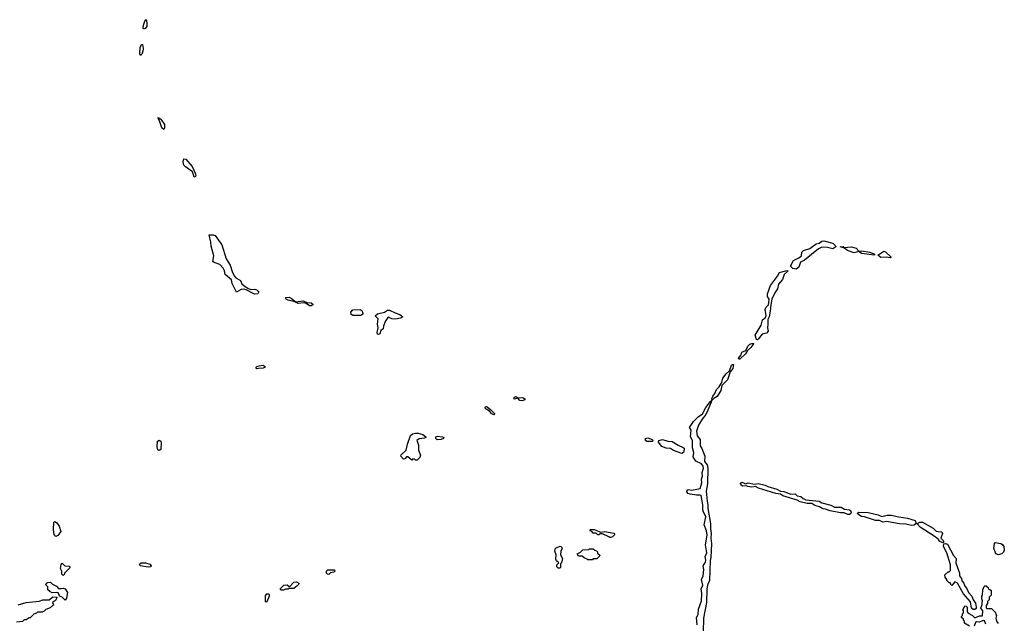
# Model space of a CAD drawing. Extents: x 2386897 to 2565480, y 579156 to 761880.
# Tile 130 of 191: x 2468833 to 2479513, y 704031 to 710578. Entities that reach past the tile are written whole.
import ezdxf

# ---------------------------------------------------------------- set-up
doc = ezdxf.new("R2010")
doc.units = 0

msp = doc.modelspace()

# ---------------------------------------------------------------- linework, layer by layer
at = {"layer": '0CON10XD'}
for points in [[(2470175, 710474), (2470171, 710485), (2470175, 710517), (2470195, 710572), (2470205, 710578), (2470213, 710543), (2470211, 710505), (2470195, 710482), (2470175, 710474)], [(2470145, 710190), (2470136, 710206), (2470140, 710275), (2470155, 710308), (2470165, 710310), (2470171, 710265), (2470168, 710235), (2470159, 710205), (2470145, 710190)], [(2470395, 709388), (2470374, 709404), (2470350, 709480), (2470334, 709505), (2470335, 709518), (2470365, 709499), (2470405, 709439), (2470405, 709402), (2470395, 709388)], [(2470735, 708869), (2470725, 708875), (2470708, 708928), (2470631, 708981), (2470615, 708999), (2470606, 709035), (2470615, 709067), (2470635, 709064), (2470704, 708985), (2470741, 708905), (2470744, 708885), (2470735, 708869)], [(2471381, 707601), (2471289, 707649), (2471265, 707654), (2471235, 707650), (2471185, 707624), (2471136, 707715), (2471130, 707755), (2471063, 707815), (2471056, 707855), (2471041, 707881), (2471005, 707922), (2470944, 707944), (2470928, 707955), (2470940, 708015), (2470910, 708120), (2470908, 708165), (2470890, 708245), (2470935, 708244), (2470955, 708237), (2471026, 708135), (2471072, 707985), (2471116, 707916), (2471137, 707845), (2471159, 707799), (2471178, 707778), (2471228, 707748), (2471242, 707712), (2471265, 707695), (2471311, 707661), (2471345, 707652), (2471385, 707656), (2471408, 707645), (2471427, 707625), (2471415, 707604), (2471381, 707601)], [(2477255, 707871), (2477218, 707878), (2477194, 707905), (2477226, 707965), (2477285, 707994), (2477312, 708015), (2477318, 708055), (2477334, 708076), (2477405, 708097), (2477474, 708146), (2477506, 708154), (2477535, 708175), (2477555, 708179), (2477655, 708155), (2477681, 708125), (2477687, 708115), (2477655, 708094), (2477595, 708106), (2477535, 708109), (2477498, 708092), (2477345, 707969), (2477304, 707946), (2477283, 707895), (2477255, 707871)], [(2478105, 708024), (2477965, 708040), (2477935, 708064), (2477885, 708049), (2477811, 708075), (2477774, 708104), (2477732, 708115), (2477765, 708117), (2477777, 708107), (2477855, 708115), (2477905, 708098), (2477935, 708066), (2477965, 708071), (2478055, 708057), (2478107, 708035), (2478105, 708024)], [(2478275, 707994), (2478235, 708002), (2478175, 707998), (2478141, 708025), (2478205, 708068), (2478225, 708058), (2478284, 708005), (2478283, 707997), (2478275, 707994)], [(2476835, 707106), (2476825, 707108), (2476812, 707155), (2476875, 707265), (2476889, 707321), (2476922, 707348), (2476930, 707365), (2476920, 707435), (2476928, 707455), (2476954, 707485), (2476964, 707535), (2476963, 707545), (2476943, 707575), (2476943, 707605), (2476977, 707695), (2477054, 707796), (2477074, 707836), (2477155, 707859), (2477164, 707855), (2477162, 707845), (2477127, 707815), (2477109, 707761), (2477065, 707710), (2477053, 707657), (2477024, 707615), (2476992, 707545), (2476979, 707485), (2476975, 707415), (2476962, 707355), (2476948, 707325), (2476950, 707275), (2476943, 707235), (2476951, 707201), (2476935, 707178), (2476888, 707165), (2476845, 707114), (2476835, 707106)], [(2471995, 707473), (2471975, 707475), (2471939, 707499), (2471915, 707505), (2471855, 707500), (2471818, 707518), (2471745, 707535), (2471724, 707545), (2471718, 707555), (2471725, 707565), (2471755, 707568), (2471783, 707555), (2471828, 707518), (2471905, 707528), (2471950, 707510), (2471993, 707505), (2472012, 707492), (2472013, 707485), (2471995, 707473)], [(2472445, 707370), (2472430, 707380), (2472424, 707405), (2472445, 707429), (2472525, 707436), (2472544, 707424), (2472556, 707396), (2472554, 707385), (2472535, 707371), (2472445, 707370)], [(2472725, 707164), (2472715, 707167), (2472709, 707185), (2472720, 707235), (2472714, 707274), (2472723, 707333), (2472690, 707365), (2472714, 707386), (2472790, 707405), (2472823, 707427), (2472845, 707428), (2472905, 707398), (2472955, 707381), (2472989, 707355), (2472969, 707341), (2472905, 707330), (2472868, 707332), (2472835, 707350), (2472825, 707347), (2472798, 707305), (2472780, 707255), (2472776, 707224), (2472752, 707208), (2472738, 707172), (2472725, 707164)], [(2476634, 706894), (2476630, 706905), (2476659, 706941), (2476668, 706972), (2476710, 706990), (2476733, 707037), (2476753, 707057), (2476775, 707065), (2476798, 707065), (2476765, 707021), (2476729, 706991), (2476707, 706953), (2476645, 706895), (2476634, 706894)], [(2471405, 706792), (2471394, 706805), (2471405, 706816), (2471430, 706825), (2471475, 706829), (2471496, 706815), (2471490, 706805), (2471475, 706799), (2471425, 706794), (2471405, 706792)], [(2476345, 706450), (2476342, 706465), (2476352, 706495), (2476375, 706525), (2476390, 706565), (2476419, 706595), (2476449, 706641), (2476461, 706689), (2476495, 706735), (2476531, 706769), (2476555, 706831), (2476565, 706839), (2476575, 706836), (2476570, 706795), (2476540, 706760), (2476510, 706670), (2476451, 706609), (2476439, 706555), (2476399, 706491), (2476362, 706468), (2476345, 706450)], [(2474285, 706445), (2474259, 706449), (2474235, 706472), (2474195, 706463), (2474194, 706475), (2474200, 706485), (2474215, 706491), (2474236, 706476), (2474289, 706479), (2474312, 706465), (2474314, 706455), (2474285, 706445)], [(2476182, 704015), (2476176, 704094), (2476191, 704125), (2476196, 704184), (2476228, 704275), (2476234, 704354), (2476224, 704405), (2476242, 704445), (2476230, 704505), (2476247, 704545), (2476253, 704615), (2476248, 704655), (2476273, 704695), (2476276, 704715), (2476270, 704755), (2476287, 704795), (2476272, 704882), (2476291, 704985), (2476282, 705035), (2476259, 705099), (2476274, 705185), (2476270, 705205), (2476250, 705235), (2476243, 705263), (2476242, 705315), (2476225, 705416), (2476215, 705421), (2476175, 705419), (2476105, 705430), (2476085, 705439), (2476071, 705455), (2476073, 705475), (2476085, 705481), (2476125, 705476), (2476215, 705493), (2476234, 705555), (2476227, 705595), (2476241, 705625), (2476236, 705665), (2476249, 705715), (2476245, 705735), (2476229, 705759), (2476168, 705788), (2476139, 705835), (2476145, 705885), (2476131, 705935), (2476132, 706015), (2476109, 706055), (2476116, 706125), (2476100, 706155), (2476141, 706219), (2476191, 706269), (2476238, 706302), (2476275, 706372), (2476325, 706438), (2476338, 706448), (2476335, 706428), (2476298, 706342), (2476276, 706294), (2476235, 706245), (2476195, 706179), (2476176, 706115), (2476183, 706063), (2476215, 706025), (2476213, 705955), (2476234, 705925), (2476264, 705845), (2476262, 705785), (2476289, 705749), (2476298, 705715), (2476292, 705545), (2476281, 705465), (2476290, 705355), (2476299, 705315), (2476298, 705275), (2476325, 705115), (2476325, 705055), (2476334, 705005), (2476329, 704955), (2476338, 704895), (2476331, 704745), (2476322, 704712), (2476316, 704495), (2476295, 704445), (2476286, 704405), (2476282, 704258), (2476252, 704085), (2476247, 703935)], [(2473975, 706293), (2473955, 706302), (2473930, 706330), (2473892, 706355), (2473883, 706365), (2473881, 706379), (2473895, 706383), (2473905, 706379), (2473945, 706347), (2473985, 706308), (2473985, 706300), (2473975, 706293)], [(2473145, 705800), (2473125, 705800), (2473115, 705810), (2473095, 705810), (2473085, 705800), (2473045, 705838), (2473030, 705835), (2473010, 705815), (2472995, 705812), (2472968, 705845), (2472971, 705859), (2473025, 705910), (2473038, 705975), (2473074, 706066), (2473094, 706086), (2473125, 706093), (2473155, 706093), (2473205, 706077), (2473238, 706055), (2473238, 706045), (2473225, 706038), (2473165, 706030), (2473140, 706015), (2473160, 705965), (2473158, 705908), (2473182, 705855), (2473175, 705830), (2473145, 705800)], [(2470345, 705904), (2470332, 705911), (2470324, 705945), (2470329, 706005), (2470345, 706017), (2470365, 706008), (2470369, 705985), (2470364, 705915), (2470345, 705904)], [(2473360, 706020), (2473347, 706035), (2473348, 706052), (2473365, 706061), (2473420, 706055), (2473433, 706045), (2473430, 706035), (2473405, 706024), (2473360, 706020)], [(2475635, 706001), (2475620, 706015), (2475622, 706035), (2475645, 706042), (2475694, 706025), (2475706, 706015), (2475695, 706004), (2475635, 706001)], [(2476015, 705871), (2475925, 705904), (2475894, 705925), (2475845, 705931), (2475798, 705948), (2475762, 705995), (2475765, 706014), (2475805, 706025), (2475865, 706008), (2475912, 706002), (2475975, 705963), (2476029, 705939), (2476039, 705929), (2476042, 705915), (2476032, 705885), (2476015, 705871)], [(2477835, 705210), (2477815, 705211), (2477775, 705228), (2477735, 705229), (2477625, 705250), (2477575, 705270), (2477545, 705272), (2477510, 705295), (2477458, 705308), (2477425, 705330), (2477375, 705330), (2477300, 705350), (2477265, 705366), (2477112, 705412), (2477085, 705432), (2477035, 705438), (2476847, 705497), (2476815, 705514), (2476775, 705506), (2476733, 705513), (2476715, 705523), (2476675, 705518), (2476654, 705534), (2476651, 705545), (2476665, 705560), (2476686, 705556), (2476705, 705542), (2476736, 705554), (2476805, 705540), (2476845, 705546), (2476919, 705529), (2476947, 705515), (2477045, 705484), (2477085, 705464), (2477120, 705460), (2477161, 705445), (2477195, 705430), (2477245, 705434), (2477265, 705413), (2477305, 705407), (2477333, 705383), (2477361, 705371), (2477504, 705354), (2477535, 705337), (2477631, 705311), (2477672, 705292), (2477742, 705292), (2477780, 705270), (2477833, 705263), (2477845, 705255), (2477851, 705235), (2477849, 705221), (2477835, 705210)], [(2478505, 705090), (2478445, 705106), (2478375, 705110), (2478236, 705134), (2478195, 705128), (2478160, 705145), (2478115, 705147), (2477997, 705187), (2477965, 705191), (2477925, 705213), (2477920, 705225), (2477935, 705236), (2478035, 705231), (2478146, 705206), (2478185, 705190), (2478244, 705204), (2478285, 705204), (2478370, 705185), (2478465, 705172), (2478546, 705146), (2478558, 705115), (2478535, 705094), (2478505, 705090)], [(2469225, 704974), (2469206, 704995), (2469200, 705045), (2469204, 705126), (2469214, 705136), (2469233, 705125), (2469263, 705085), (2469279, 705025), (2469245, 704984), (2469225, 704974)], [(2478845, 704903), (2478812, 704922), (2478800, 704940), (2478765, 704967), (2478602, 705072), (2478570, 705105), (2478570, 705115), (2478592, 705128), (2478625, 705126), (2478743, 705063), (2478775, 705031), (2478795, 705025), (2478835, 705024), (2478844, 705005), (2478826, 704955), (2478852, 704925), (2478852, 704908), (2478845, 704903)], [(2475245, 704960), (2475235, 704960), (2475225, 704970), (2475155, 705000), (2475125, 705000), (2475115, 704990), (2475105, 704990), (2475085, 705010), (2475055, 705010), (2475038, 705028), (2475022, 705032), (2475020, 705045), (2475025, 705050), (2475065, 705048), (2475135, 705020), (2475175, 705028), (2475277, 705007), (2475290, 704995), (2475265, 704970), (2475245, 704960)], [(2479445, 704774), (2479425, 704783), (2479417, 704795), (2479400, 704845), (2479407, 704895), (2479415, 704906), (2479477, 704897), (2479494, 704885), (2479508, 704865), (2479513, 704825), (2479506, 704804), (2479485, 704783), (2479445, 704774)], [(2474695, 704630), (2474675, 704630), (2474660, 704645), (2474660, 704665), (2474680, 704685), (2474657, 704707), (2474649, 704725), (2474651, 704775), (2474637, 704815), (2474646, 704844), (2474695, 704868), (2474710, 704860), (2474716, 704846), (2474703, 704815), (2474698, 704775), (2474721, 704735), (2474710, 704685), (2474700, 704675), (2474700, 704635), (2474695, 704630)], [(2475045, 704720), (2474995, 704720), (2474988, 704728), (2474955, 704740), (2474935, 704760), (2474895, 704760), (2474880, 704785), (2474918, 704802), (2474943, 704827), (2475005, 704830), (2475015, 704840), (2475055, 704840), (2475073, 704823), (2475088, 704818), (2475100, 704805), (2475102, 704792), (2475130, 704765), (2475095, 704730), (2475055, 704730), (2475045, 704720)], [(2479195, 704181), (2479175, 704181), (2479158, 704195), (2479146, 704265), (2479072, 704352), (2479006, 704466), (2478975, 704480), (2478945, 704440), (2478932, 704452), (2478928, 704468), (2478915, 704470), (2478890, 704495), (2478890, 704505), (2478873, 704533), (2478870, 704555), (2478905, 704590), (2478915, 704590), (2478928, 704602), (2478931, 704665), (2478890, 704795), (2478853, 704863), (2478857, 704893), (2478875, 704896), (2478898, 704888), (2478962, 704765), (2478990, 704735), (2478986, 704685), (2479028, 704575), (2479028, 704545), (2479048, 704518), (2479052, 704492), (2479074, 704465), (2479084, 704435), (2479108, 704408), (2479126, 704365), (2479160, 704325), (2479174, 704284), (2479200, 704250), (2479208, 704205), (2479207, 704193), (2479195, 704181)], [(2469305, 704548), (2469290, 704565), (2469289, 704595), (2469276, 704625), (2469283, 704667), (2469295, 704682), (2469324, 704654), (2469370, 704650), (2469380, 704635), (2469318, 704575), (2469318, 704565), (2469305, 704548)], [(2470225, 704638), (2470145, 704655), (2470134, 704666), (2470137, 704675), (2470152, 704685), (2470198, 704685), (2470245, 704671), (2470259, 704655), (2470255, 704644), (2470225, 704638)], [(2472185, 704560), (2472172, 704562), (2472160, 704575), (2472160, 704595), (2472175, 704610), (2472245, 704610), (2472250, 704605), (2472250, 704595), (2472240, 704585), (2472205, 704580), (2472185, 704560)], [(2469325, 704282), (2469294, 704314), (2469264, 704324), (2469261, 704345), (2469250, 704360), (2469235, 704366), (2469185, 704360), (2469160, 704375), (2469140, 704395), (2469137, 704427), (2469118, 704448), (2469123, 704465), (2469140, 704475), (2469166, 704476), (2469190, 704455), (2469232, 704432), (2469255, 704410), (2469283, 704407), (2469305, 704412), (2469325, 704403), (2469351, 704365), (2469341, 704305), (2469325, 704282)], [(2471695, 704390), (2471665, 704390), (2471660, 704405), (2471700, 704445), (2471735, 704448), (2471755, 704430), (2471765, 704430), (2471805, 704477), (2471835, 704482), (2471860, 704465), (2471860, 704455), (2471843, 704437), (2471805, 704410), (2471755, 704410), (2471745, 704400), (2471715, 704400), (2471695, 704390)], [(2479135, 704000), (2479082, 704032), (2479080, 704055), (2479070, 704065), (2479070, 704075), (2479050, 704095), (2479050, 704105), (2479060, 704115), (2479060, 704135), (2479070, 704145), (2479070, 704165), (2479060, 704175), (2479068, 704182), (2479085, 704220), (2479098, 704218), (2479110, 704205), (2479110, 704155), (2479121, 704141), (2479168, 704115), (2479195, 704090), (2479245, 704111), (2479278, 704112), (2479280, 704165), (2479259, 704195), (2479273, 704235), (2479273, 704255), (2479278, 704275), (2479270, 704295), (2479270, 704325), (2479277, 704337), (2479280, 704395), (2479295, 704430), (2479303, 704437), (2479317, 704437), (2479338, 704418), (2479342, 704402), (2479358, 704398), (2479370, 704385), (2479370, 704335), (2479350, 704315), (2479350, 704285), (2479332, 704268), (2479330, 704245), (2479317, 704225), (2479318, 704198), (2479325, 704190), (2479375, 704190), (2479418, 704148), (2479420, 704125), (2479430, 704115), (2479422, 704085), (2479430, 704055), (2479445, 704030)], [(2468818, 704232), (2468904, 704256), (2469045, 704271), (2469085, 704286), (2469154, 704286), (2469193, 704317), (2469240, 704315), (2469223, 704277), (2469190, 704255), (2469198, 704232), (2469165, 704200), (2469115, 704180), (2469098, 704162), (2469077, 704153), (2469025, 704150), (2469015, 704140), (2468985, 704130), (2468945, 704090), (2468935, 704090), (2468905, 704070), (2468883, 704067), (2468865, 704050), (2468798, 704042)], [(2471505, 704260), (2471500, 704265), (2471501, 704329), (2471515, 704350), (2471532, 704352), (2471540, 704345), (2471540, 704325), (2471515, 704262), (2471505, 704260)], [(2479312, 704022), (2479298, 704058), (2479285, 704060), (2479244, 704044), (2479212, 704048), (2479202, 704038), (2479185, 704000)]]:
    msp.add_lwpolyline(points, dxfattribs=at)

doc.saveas('drawing.dxf')
